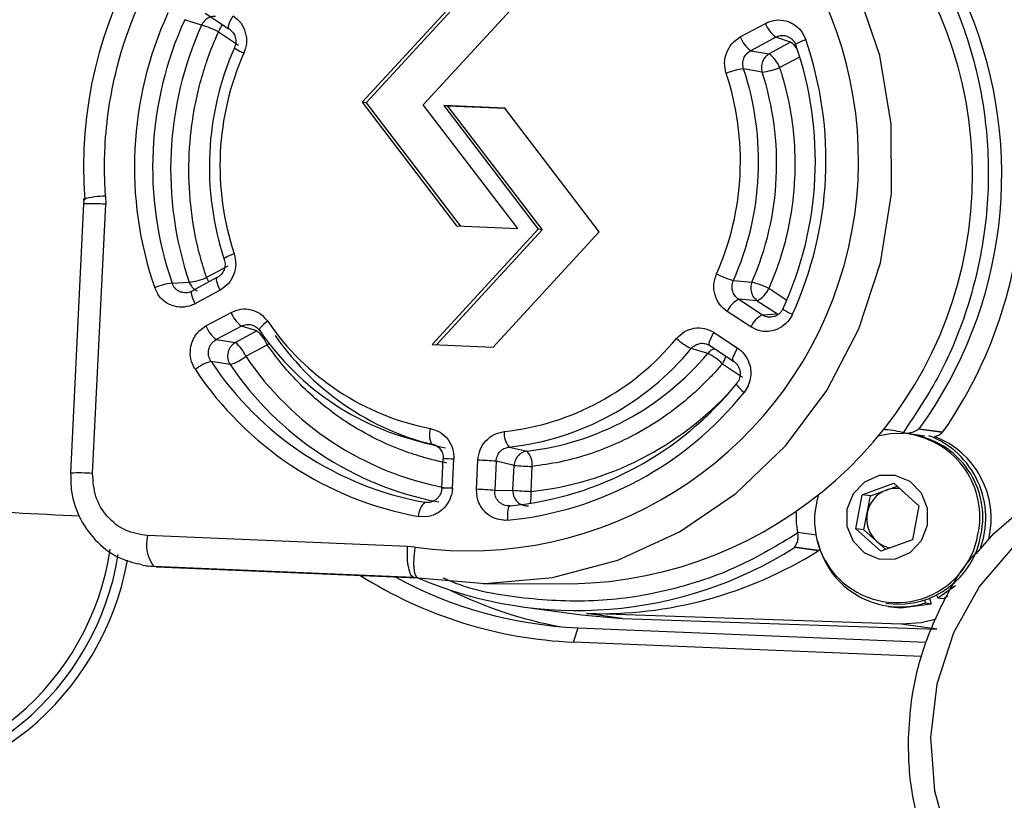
# Model space of a CAD drawing. Header units: millimetres. Extents: x 9 to 583, y 10 to 410.
# Tile 25 of 107: x 227.56 to 234.14, y 90.74 to 95.97. Entities that reach past the tile are written whole.
import ezdxf

# ---------------------------------------------------------------- set-up
doc = ezdxf.new("R2010")
doc.units = ezdxf.units.MM

msp = doc.modelspace()

# ---------------------------------------------------------------- linework, layer by layer
at = {"color": 7, "linetype": 'Continuous', "lineweight": 25}
for p, q in [((230.5541, 96.1839), (229.8455, 95.413)), ((230.5804, 96.1803), (229.8718, 95.4094)), ((230.254, 95.3959), (230.9627, 96.1668)), ((228.7965, 96.0084), (228.9547, 95.9042)), ((228.7714, 95.9293), (228.659, 95.9653)), ((232.3737, 95.8499), (232.5412, 95.9405)), ((228.8842, 95.8845), (229.0192, 95.7955)), ((228.9565, 95.9034), (228.9547, 95.9042)), ((232.7707, 95.9008), (232.787, 95.8802)), ((232.787, 95.8802), (232.7872, 95.8798)), ((232.7872, 95.8798), (232.7878, 95.8788)), ((232.7878, 95.8788), (232.8107, 95.8329)), ((232.6106, 95.8487), (232.443, 95.758)), ((232.71, 95.814), (232.5669, 95.7366)), ((232.71, 95.814), (232.6106, 95.8487)), ((232.443, 95.758), (232.5669, 95.7366)), ((232.5195, 95.6153), (232.3958, 95.6361)), ((229.8455, 95.413), (230.477, 94.5862)), ((229.8718, 95.4094), (229.8455, 95.413)), ((229.8718, 95.4094), (230.5014, 94.5852)), ((230.8856, 94.5692), (230.254, 95.3959)), ((230.7988, 95.3732), (230.3902, 95.3903)), ((230.3902, 95.3903), (231.0218, 94.5635)), ((230.4165, 95.3867), (230.3902, 95.3903)), ((230.4165, 95.3867), (231.0481, 94.5599)), ((230.8007, 95.3707), (230.4165, 95.3867)), ((231.4303, 94.5464), (230.7988, 95.3732)), ((228.1295, 94.7844), (228.1301, 94.7309)), ((227.9829, 94.7334), (227.896, 92.9319)), ((228.0431, 92.9294), (228.1301, 94.7309)), ((231.0218, 94.5635), (230.3131, 93.7926)), ((231.0481, 94.5599), (230.3394, 93.789)), ((230.477, 94.5862), (230.8856, 94.5692)), ((230.7217, 93.7755), (231.4303, 94.5464)), ((231.0481, 94.5599), (231.0218, 94.5635)), ((228.9479, 94.3175), (228.8048, 94.2401)), ((228.8735, 94.2396), (228.706, 94.149)), ((228.8762, 94.2402), (228.8735, 94.2396)), ((232.3275, 94.2202), (232.4517, 94.2105)), ((228.4806, 94.1263), (228.4578, 94.1722)), ((228.5739, 94.2034), (228.6884, 94.2096)), ((228.8948, 94.1553), (228.7272, 94.0646)), ((228.4813, 94.1253), (228.4806, 94.1263)), ((228.4815, 94.125), (228.4813, 94.1253)), ((228.4977, 94.1044), (228.4815, 94.125)), ((232.3627, 94.0949), (232.5209, 93.9906)), ((232.4872, 94.0857), (232.3627, 94.0949)), ((232.4872, 94.0857), (232.6222, 93.9967)), ((232.4432, 93.9097), (232.285, 94.0139)), ((228.8007, 93.917), (228.9682, 94.0076)), ((232.5209, 93.9906), (232.6222, 93.9967)), ((228.7405, 93.8665), (228.7583, 93.886)), ((228.7583, 93.886), (228.7586, 93.8863)), ((228.7586, 93.8863), (228.7595, 93.8871)), ((228.7595, 93.8871), (228.8007, 93.917)), ((229.0376, 93.9157), (228.87, 93.8251)), ((229.1404, 93.8829), (228.9973, 93.8055)), ((229.1404, 93.8829), (229.0376, 93.9157)), ((232.4884, 93.8879), (232.4432, 93.9097)), ((232.4895, 93.8875), (232.4884, 93.8879)), ((232.4899, 93.8874), (232.4895, 93.8875)), ((232.515, 93.8813), (232.4899, 93.8874)), ((228.87, 93.8251), (228.9973, 93.8055)), ((232.1977, 93.8729), (232.3558, 93.7687)), ((229.0667, 93.7136), (229.2097, 93.791)), ((230.3131, 93.7926), (230.7217, 93.7755)), ((232.1556, 93.7328), (232.0456, 93.7654)), ((232.169, 93.7859), (232.3271, 93.6816)), ((228.9623, 93.659), (228.8346, 93.6792)), ((232.2534, 93.6641), (232.3884, 93.5751)), ((232.3289, 93.6808), (232.3271, 93.6816)), ((232.4255, 93.5161), (232.3983, 93.4722)), ((232.426, 93.5172), (232.4255, 93.5161)), ((232.4261, 93.5176), (232.426, 93.5172)), ((232.4354, 93.5426), (232.4261, 93.5176)), ((233.7243, 93.2049), (233.5629, 93.2269)), ((233.5705, 93.2295), (233.7284, 93.208)), ((230.1746, 93.1597), (230.2781, 93.1314)), ((233.4707, 93.2008), (233.6072, 93.1822)), ((233.5201, 93.1901), (233.5001, 93.1928)), ((230.8282, 93.1068), (230.9478, 93.0793)), ((230.3847, 93.0269), (230.3753, 92.832)), ((230.4488, 92.8307), (230.4583, 93.0256)), ((230.6096, 92.824), (230.619, 93.0189)), ((230.7407, 93.0115), (230.7313, 92.8166)), ((230.8609, 92.9841), (230.7407, 93.0115)), ((230.8529, 92.8177), (230.8609, 92.9841)), ((230.9745, 92.8102), (230.9826, 92.9766)), ((233.1888, 92.7873), (233.3997, 92.8639)), ((233.3489, 92.8182), (233.4214, 92.8445)), ((233.3997, 92.8639), (233.5674, 92.7137)), ((230.6136, 92.7724), (230.6096, 92.824)), ((230.6139, 92.7712), (230.6136, 92.7724)), ((230.614, 92.7708), (230.6139, 92.7712)), ((230.6212, 92.7452), (230.614, 92.7708)), ((230.7313, 92.8166), (230.8529, 92.8177)), ((233.1456, 92.5605), (233.1888, 92.7873)), ((233.2435, 92.7799), (233.1888, 92.7873)), ((233.2219, 92.6665), (233.2435, 92.7799)), ((233.2435, 92.7799), (233.3489, 92.8182)), ((233.5674, 92.7137), (233.5242, 92.4868)), ((230.2718, 92.6398), (230.2219, 92.6419)), ((230.273, 92.6399), (230.2718, 92.6398)), ((230.2734, 92.64), (230.273, 92.6399)), ((230.2989, 92.6444), (230.2734, 92.64)), ((233.2003, 92.553), (233.2219, 92.6665)), ((230.1477, 92.4414), (228.4093, 92.5139)), ((233.3133, 92.4102), (233.1456, 92.5605)), ((233.2003, 92.553), (233.1456, 92.5605)), ((233.2842, 92.4779), (233.2003, 92.553)), ((230.199, 92.4359), (230.1477, 92.4414)), ((232.7364, 92.4384), (232.8979, 92.4164)), ((232.8945, 92.4125), (232.7367, 92.4339)), ((233.3463, 92.4222), (233.2842, 92.4779)), ((233.5242, 92.4868), (233.3133, 92.4102)), ((228.374, 92.3159), (228.4523, 92.307)), ((228.4003, 92.3116), (228.4161, 92.3095)), ((228.4681, 92.3049), (228.4161, 92.3095)), ((230.1907, 92.2345), (228.4523, 92.307)), ((228.4681, 92.3049), (228.4523, 92.307)), ((228.4681, 92.3049), (228.4683, 92.3049)), ((228.4683, 92.3049), (230.2147, 92.232)), ((230.22, 92.2315), (230.1907, 92.2345)), ((230.2185, 92.2321), (230.1907, 92.2345)), ((230.6536, 92.1937), (231.2477, 92.1918)), ((233.6948, 92.0989), (233.8134, 92.1811)), ((233.6863, 92.1168), (233.6948, 92.0989)), ((233.7317, 92.0939), (233.762, 92.1109)), ((233.3465, 92.0632), (233.3665, 92.0605)), ((233.3638, 92.0407), (233.4006, 92.0356)), ((233.6061, 92.0829), (233.6119, 92.0638)), ((233.6119, 92.0638), (233.6487, 92.0588)), ((233.638, 92.0945), (233.6487, 92.0588)), ((233.6948, 92.0989), (233.7317, 92.0939)), ((230.9169, 92.0374), (231.3115, 91.9838)), ((231.3115, 91.9838), (231.5829, 91.9608)), ((233.4513, 91.9211), (231.3461, 91.993)), ((231.5829, 91.9608), (231.3461, 91.993)), ((231.5829, 91.9608), (233.6881, 91.8889)), ((233.6881, 91.8889), (233.4513, 91.9211)), ((231.2582, 91.8019), (231.2894, 91.8982)), ((231.2894, 91.8982), (233.6171, 91.8011)), ((233.5861, 91.7048), (231.2582, 91.8019))]:
    msp.add_line(p, q, dxfattribs=at)
at = {"color": 8, "linetype": 'Continuous', "lineweight": 25}
for p, q in [((232.6363, 95.6447), (232.7707, 95.7174)), ((232.6845, 94.0879), (232.5649, 94.1667)), ((229.2097, 93.791), (229.2223, 93.8008)), ((232.883, 92.5167), (232.7561, 92.5339)), ((230.2145, 92.2321), (228.4681, 92.3049))]:
    msp.add_line(p, q, dxfattribs=at)
at = {"color": 7, "linetype": 'Continuous', "lineweight": 25, "flags": 128}
for points in [[(230.22, 92.2315), (230.6681, 92.1937), (231.1168, 92.2335), (231.5536, 92.3497), (231.9664, 92.5391), (232.3439, 92.7965), (232.6756, 93.1148), (232.9523, 93.4851), (233.1663, 93.8972), (233.3118, 94.3397), (233.3847, 94.8003), (233.3829, 95.2663), (233.3066, 95.7249), (233.1578, 96.1632), (232.9407, 96.5692), (232.6612, 96.9316), (232.3272, 97.2404), (231.9478, 97.4871)], [(232.7453, 95.7949), (232.7426, 95.7964), (232.7433, 95.7992), (232.7475, 95.803), (232.755, 95.8079), (232.7655, 95.8135), (232.7786, 95.8197), (232.7939, 95.8263), (232.8107, 95.8329)], [(229.0539, 95.7406), (229.0377, 95.7484), (229.023, 95.7557), (229.0105, 95.7623), (229.0004, 95.7681), (228.9934, 95.7726), (228.9895, 95.7759), (228.9889, 95.7777), (228.9917, 95.7781)], [(228.9892, 94.399), (228.9723, 94.3926), (228.9569, 94.3862), (228.9437, 94.3802), (228.9332, 94.3748), (228.9257, 94.3701), (228.9215, 94.3663), (228.9207, 94.3636), (228.9234, 94.3621)], [(232.6603, 94.033), (232.6575, 94.0326), (232.658, 94.0307), (232.6618, 94.0273), (232.6688, 94.0226), (232.6788, 94.0167), (232.6912, 94.0099), (232.7058, 94.0024), (232.722, 93.9944)], [(229.2136, 93.9477), (229.1991, 93.9364), (229.186, 93.9255), (229.175, 93.9152), (229.1663, 93.906), (229.1603, 93.8982), (229.1573, 93.8921), (229.1573, 93.8879), (229.1603, 93.8857)], [(232.3501, 93.5326), (232.347, 93.5317), (232.3467, 93.5285), (232.3492, 93.523), (232.3546, 93.5156), (232.3625, 93.5064), (232.3727, 93.4959), (232.3848, 93.4844), (232.3983, 93.4722)], [(233.4658, 93.1963), (233.3782, 93.1952), (233.2911, 93.1796)], [(233.9497, 92.3912), (234.0694, 92.5288), (234.3519, 92.7741), (234.6736, 92.96), (235.0228, 93.0798), (235.387, 93.1292), (235.7529, 93.1064), (236.1074, 93.0122), (236.4376, 92.8501), (236.7316, 92.6258), (236.9788, 92.3476), (237.1702, 92.0254), (237.299, 91.6709), (237.3604, 91.2969), (237.3522, 90.917), (237.2748, 90.5448)], [(233.6262, 92.5846), (233.6261, 92.6957), (233.5849, 92.7979), (233.5089, 92.8756), (233.4098, 92.917), (233.3025, 92.9158), (233.2034, 92.8721), (233.1277, 92.7927), (233.0867, 92.6896), (233.0869, 92.5784), (233.1281, 92.4762), (233.204, 92.3985), (233.3032, 92.3571), (233.4105, 92.3584), (233.5095, 92.402), (233.5853, 92.4815), (233.6262, 92.5846)], [(236.9849, 90.589), (237.0623, 90.9403), (237.07, 91.2998), (237.0077, 91.6529), (236.8779, 91.9851), (236.686, 92.2827), (236.4398, 92.5337), (236.1493, 92.7277), (235.8266, 92.8567), (235.4847, 92.9156), (235.1377, 92.9019), (234.7998, 92.8161), (234.4848, 92.6617), (234.2057, 92.4452), (233.9738, 92.1753), (233.7986, 91.8631), (233.6874, 91.5214), (233.6446, 91.1641)], [(230.3779, 92.8313), (230.3753, 92.8319), (230.3753, 92.832)], [(230.8353, 92.7131), (230.8305, 92.7113), (230.8261, 92.7059), (230.8225, 92.6971), (230.8196, 92.6852), (230.8176, 92.6707), (230.8166, 92.6541), (230.8165, 92.636), (230.8175, 92.617)], [(232.8979, 92.4164), (232.9068, 92.4256), (232.9072, 92.4261)], [(233.4006, 92.0356), (233.4461, 92.0314), (233.6487, 92.0588)], [(233.6839, 91.9554), (233.5829, 91.9299), (233.4513, 91.9211)], [(233.6446, 91.1641), (233.672, 90.806), (233.7686, 90.4616)]]:
    msp.add_lwpolyline(points, dxfattribs=at)
at = {"color": 8, "linetype": 'Continuous', "lineweight": 25, "flags": 128}
for points in [[(228.9547, 95.9042), (228.9528, 95.9062), (228.9512, 95.912), (228.9518, 95.9205), (228.9544, 95.9316), (228.9592, 95.9447), (228.9657, 95.9594), (228.9739, 95.9751), (228.9834, 95.9913)], [(228.8048, 94.2401), (228.8127, 94.2233), (228.8184, 94.2098)], [(228.8735, 94.2396), (228.8723, 94.2387), (228.8702, 94.234), (228.87, 94.2262), (228.8716, 94.2157), (228.8751, 94.2029), (228.8802, 94.1881), (228.8869, 94.1721), (228.8948, 94.1553)], [(228.706, 94.149), (228.7048, 94.148), (228.7026, 94.1433), (228.7024, 94.1356), (228.7041, 94.1251), (228.7075, 94.1122), (228.7127, 94.0975), (228.7193, 94.0814), (228.7272, 94.0646)], [(232.169, 93.7859), (232.1671, 93.7879), (232.1655, 93.7937), (232.166, 93.8022), (232.1687, 93.8133), (232.1734, 93.8264), (232.18, 93.841), (232.1882, 93.8568), (232.1977, 93.8729)], [(232.3271, 93.6816), (232.3252, 93.6836), (232.3236, 93.6894), (232.3242, 93.698), (232.3269, 93.709), (232.3316, 93.7221), (232.3381, 93.7368), (232.3463, 93.7525), (232.3558, 93.7687)]]:
    msp.add_lwpolyline(points, dxfattribs=at)
at = {"color": 7, "linetype": 'Continuous', "lineweight": 25}
for centre, radius, start, end in [((231.2277, 94.9288), 2.8942, 324.0453, 80.63918), ((231.688, 94.9578), 2.8025, 9.45932, 81.68969), ((230.825, 94.9829), 2.8422, 113.87445, 184.49445), ((231.1909, 94.9269), 2.7357, 271.18986, 73.32264), ((230.5517, 95.0242), 2.6122, 262.24107, 61.36362), ((230.7981, 94.9807), 2.476, 155.41596, 199.0574), ((230.8166, 94.9781), 2.3727, 155.41596, 199.0574), ((230.923, 94.9636), 2.3583, 155.82752, 198.64584), ((228.5747, 95.2702), 0.6878, 63.26144, 73.38175), ((232.738, 96.0169), 0.2111, 201.22302, 232.87762), ((232.5704, 95.9263), 0.2111, 201.223, 232.87763), ((230.5026, 95.0201), 2.3727, 335.41596, 19.0574), ((230.4704, 95.0245), 2.476, 335.41596, 19.0574), ((230.7901, 94.9816), 1.9668, 156.11312, 198.36024), ((230.7579, 94.986), 1.8636, 156.11312, 198.36024), ((232.4395, 95.5683), 0.2111, 21.223, 52.87763), ((230.5106, 95.0191), 1.8636, 336.11312, 18.36024), ((232.4442, 95.2067), 0.4322, 96.42859, 112.4353), ((230.5291, 95.0166), 1.9668, 336.11312, 18.36024), ((230.635, 95.0022), 1.9817, 336.45219, 18.02117), ((232.4719, 96.0506), 0.4379, 276.2425, 292.04546), ((231.2725, 94.9149), 2.9908, 325.20032, 357.28073), ((228.6394, 94.6343), 0.4275, 276.58539, 292.7636), ((232.5259, 94.8915), 0.7, 243.59061, 253.5365), ((228.6238, 93.7854), 0.4209, 96.81145, 113.23659), ((232.2513, 93.5242), 0.715, 63.98141, 73.72029), ((232.4056, 94.2418), 0.1761, 297.59853, 334.75169), ((232.4443, 93.9388), 0.1761, 117.59851, 154.75174), ((229.165, 94.084), 0.2111, 201.22303, 232.87762), ((230.63, 94.9119), 1.7134, 214.24756, 258.9795), ((232.6025, 93.8345), 0.1761, 117.59853, 154.7517), ((228.9974, 93.9934), 0.2111, 201.223, 232.87763), ((229.013, 93.7146), 0.2111, 21.22299, 52.87765), ((230.6551, 94.9034), 1.8084, 214.24756, 258.9795), ((230.7622, 94.888), 1.8218, 214.60513, 258.62193), ((230.603, 94.9407), 1.7416, 276.29404, 320.53164), ((232.1958, 94.0862), 0.3541, 225.48108, 244.91648), ((228.8699, 93.6372), 0.2111, 21.223, 52.87763), ((230.6267, 94.9338), 1.8381, 276.29403, 320.53164), ((228.892, 93.9205), 0.2707, 285.03892, 310.17077), ((230.7869, 94.8716), 2.0736, 213.94642, 259.28064), ((230.7334, 94.9187), 1.8518, 276.64796, 320.17772), ((232.006, 93.4159), 0.3504, 45.09189, 64.72841), ((228.9045, 93.4148), 0.2735, 104.80592, 129.6995), ((230.6285, 94.8825), 2.2772, 213.51256, 259.7145), ((230.6541, 94.8841), 2.1823, 213.51256, 259.7145), ((230.7612, 94.87), 2.1686, 213.94642, 259.28064), ((230.6201, 94.9207), 2.218, 275.5665, 321.25918), ((230.593, 94.9207), 2.3146, 275.5665, 321.25918), ((230.413, 93.1866), 0.1188, 158.53453, 209.34431), ((230.9414, 93.2016), 0.1477, 176.89254, 219.94573), ((233.312, 92.6842), 0.5393, 74.31791, 88.53886), ((233.4829, 93.293), 0.0931, 254.32027, 256.97376), ((233.4161, 92.6401), 0.559, 347.91346, 81.36283), ((233.4361, 92.6374), 0.559, 347.91346, 81.36283), ((233.4269, 92.6327), 0.5878, 339.23533, 69.32066), ((233.6557, 93.2727), 0.0964, 279.29833, 315.33511), ((233.4649, 92.6292), 0.5859, 346.352, 69.37301), ((233.7382, 93.1911), 0.0196, 120.14655, 135.18296), ((230.8343, 92.9836), 0.1484, 357.28455, 40.16297), ((230.5412, 90.7557), 2.2646, 84.94568, 88.03064), ((231.0604, 95.2398), 2.2646, 264.94567, 268.03063), ((233.413, 92.6424), 0.1871, 81.6228, 110.03239), ((230.5318, 90.5608), 2.2646, 84.94569, 88.03062), ((231.0524, 95.0734), 2.2646, 264.94569, 268.03062), ((233.4204, 92.6166), 0.5504, 162.574, 350.2162), ((233.4191, 92.6304), 0.2004, 110.48224, 169.6372), ((230.3488, 92.642), 0.1269, 131.64771, 180.05819), ((233.3459, 92.6382), 0.5989, 177.01042, 190.02656), ((233.4204, 92.6275), 0.2023, 168.88449, 227.66275), ((228.6521, 92.4565), 0.2496, 166.69145, 216.78012), ((232.6549, 92.516), 0.1028, 7.55505, 10.039), ((233.4332, 92.6139), 0.5575, 263.12471, 350.33222), ((231.2836, 94.7345), 2.721, 246.87903, 302.27761), ((233.4401, 92.5995), 0.5625, 192.90079, 287.7794), ((233.4098, 92.6176), 0.1879, 228.0169, 259.49105), ((226.3855, 92.6842), 1.8531, 268.63403, 350.78285), ((231.4344, 94.7343), 2.7428, 268.15512, 302.16394), ((232.9114, 92.4016), 0.0201, 132.19223, 147.00786), ((226.413, 92.6791), 1.8908, 268.62472, 349.99412), ((231.3811, 94.6957), 2.8964, 237.68104, 267.56822), ((231.4069, 94.6929), 2.7972, 241.34597, 267.59245), ((231.6761, 94.6576), 2.7986, 243.74406, 259.46452)]:
    msp.add_arc(centre, radius, start, end, dxfattribs=at)
at = {"color": 8, "linetype": 'Continuous', "lineweight": 25}
for centre, radius, start, end in [((228.631, 96.0459), 0.3003, 327.49272, 338.10727), ((232.637, 95.7013), 0.1342, 27.56364, 57.07473), ((228.1215, 94.3261), 0.4584, 89.00199, 107.63878), ((228.0307, 93.2033), 1.5308, 86.27628, 91.78683), ((232.0002, 93.8254), 0.3003, 327.49272, 338.10727), ((230.7555, 94.9027), 2.1039, 275.97548, 317.88226), ((230.4083, 92.2469), 0.7803, 86.32894, 91.73417), ((227.9513, 91.8523), 1.081, 85.12819, 92.93492), ((230.3989, 92.052), 0.7803, 86.32898, 91.73415), ((230.7585, 92.782), 0.2179, 346.1628, 7.44291), ((230.7969, 152.8649), 60.286, 266.47278, 267.298378), ((226.3761, 92.687), 1.8037, 268.64399, 351.63316)]:
    msp.add_arc(centre, radius, start, end, dxfattribs=at)
for points, knots in [([(231.718, 97.7158), (231.8606, 97.6891), (232.1635, 97.6323), (232.5924, 97.4394), (232.9887, 97.1763), (233.3262, 96.854), (233.6076, 96.4787), (233.8294, 96.0476), (233.9793, 95.5675), (234.0445, 95.0585), (234.0202, 94.5444), (233.9081, 94.0513), (233.725, 93.5959), (233.5483, 93.3315), (233.4619, 93.2024)], [0, 0, 0, 0, 0.076649, 0.162825, 0.246304, 0.32604, 0.405775, 0.489254, 0.57543, 0.66302, 0.75061, 0.836785, 0.920264, 1, 1, 1, 1]), ([(228.8641, 95.9871), (228.8619, 95.9873), (228.8514, 95.9885), (228.8313, 95.9842), (228.8079, 95.9732), (228.7861, 95.9549), (228.7768, 95.9386), (228.7714, 95.9293)], [0, 0, 0, 0, 0.059087, 0.278958, 0.52594, 0.728675, 1, 1, 1, 1]), ([(232.2036, 93.7631), (232.2002, 93.7622), (232.1907, 93.7599), (232.1736, 93.7505), (232.1623, 93.7394), (232.1556, 93.7328)], [0, 0, 0, 0, 0.182602, 0.515266, 1, 1, 1, 1]), ([(232.7568, 92.5295), (232.6254, 92.451), (232.3567, 92.2903), (231.9039, 92.1393), (231.4199, 92.0625), (230.9263, 92.0867), (230.5753, 92.1467), (230.4053, 92.2222), (230.3869, 92.2304)], [0, 0, 0, 0, 0.183208, 0.375017, 0.573021, 0.774276, 0.97553, 1, 1, 1, 1])]:
    msp.add_open_spline(points, degree=3, knots=knots, dxfattribs=at)
at = {"color": 7, "linetype": 'Continuous', "lineweight": 25}
for points, knots in [([(228.1295, 94.7844), (228.1287, 94.7965), (228.1244, 94.8646), (228.1222, 94.9361), (228.1228, 95.0228), (228.1275, 95.2275), (228.1917, 95.7005), (228.4525, 96.3449), (228.8781, 96.8788), (229.276, 97.1902), (229.532, 97.332), (229.6516, 97.387), (229.682, 97.4003), (229.6898, 97.4037), (229.6918, 97.4045), (229.6923, 97.4048), (229.6925, 97.4048), (229.6925, 97.4049), (229.6926, 97.4049)], [0, 0, 0, 0, 0.011139, 0.062635, 0.065545, 0.090638, 0.250299, 0.499843, 0.717909, 0.8741, 0.968178, 0.991878, 0.997886, 0.99943, 0.999837, 0.999949, 0.999982, 1, 1, 1, 1]), ([(228.9834, 95.9913), (229.0014, 95.9764), (229.0375, 95.9468), (229.0675, 95.8811), (229.0763, 95.8088), (229.0614, 95.7634), (229.0539, 95.7406)], [0, 0, 0, 0, 0.250008, 0.5, 0.749992, 1, 1, 1, 1]), ([(232.5412, 95.9405), (232.5435, 95.9417), (232.5464, 95.9431), (232.5495, 95.9446), (232.5504, 95.945), (232.5552, 95.9474), (232.5599, 95.9493), (232.5646, 95.9512)], [0, 0, 0, 0, 0.297485, 0.377797, 0.400844, 0.412487, 1, 1, 1, 1]), ([(232.5646, 95.9512), (232.5861, 95.9572), (232.6292, 95.9692), (232.6723, 95.9581), (232.6938, 95.9525)], [0, 0, 0, 0, 0.499996, 1, 1, 1, 1]), ([(232.6938, 95.9525), (232.7082, 95.9463), (232.7369, 95.9339), (232.7595, 95.9118), (232.7707, 95.9008)], [0, 0, 0, 0, 0.5000189, 1, 1, 1, 1]), ([(228.8048, 94.2401), (228.8048, 94.2403), (228.8043, 94.2417), (228.8027, 94.2465), (228.7969, 94.2638), (228.776, 94.3289), (228.7569, 94.3985), (228.6979, 94.6527), (228.6703, 94.9693), (228.7092, 95.3007), (228.7367, 95.4351), (228.7449, 95.471), (228.7475, 95.4816), (228.7603, 95.5357), (228.7781, 95.6001), (228.7993, 95.6656), (228.805, 95.6824), (228.8065, 95.6868), (228.8069, 95.6881), (228.8298, 95.7549), (228.857, 95.8198), (228.8842, 95.8845)], [0, 0, 0, 0, 0.000328, 0.002699, 0.009098, 0.032993, 0.125158, 0.138193, 0.499509, 0.682114, 0.730306, 0.743607, 0.747559, 0.749711, 0.842618, 0.866329, 0.872496, 0.874157, 0.874632, 0.874871, 1, 1, 1, 1]), ([(228.9565, 95.9034), (228.9659, 95.8955), (228.9837, 95.8806), (228.998, 95.8485), (229.0028, 95.8131), (228.9956, 95.7903), (228.9917, 95.7781)], [0, 0, 0, 0, 0.263668, 0.499882, 0.732802, 1, 1, 1, 1]), ([(232.6106, 95.8487), (232.6176, 95.8519), (232.63, 95.8577), (232.6504, 95.8607), (232.67, 95.8598), (232.6898, 95.8543), (232.7081, 95.8446), (232.7233, 95.8316), (232.7366, 95.8151), (232.7422, 95.8022), (232.7453, 95.7949)], [0, 0, 0, 0, 0.140598, 0.249672, 0.376056, 0.499971, 0.624092, 0.750312, 0.85869, 1, 1, 1, 1]), ([(232.2793, 95.6061), (232.2741, 95.6294), (232.2636, 95.6759), (232.2793, 95.7472), (232.3156, 95.8101), (232.3543, 95.8366), (232.3736, 95.8499)], [0, 0, 0, 0, 0.250008, 0.5, 0.749992, 1, 1, 1, 1]), ([(232.3958, 95.6361), (232.393, 95.6484), (232.3877, 95.6718), (232.3956, 95.7065), (232.4131, 95.7375), (232.4326, 95.7509), (232.443, 95.758)], [0, 0, 0, 0, 0.263676, 0.499883, 0.7328, 1, 1, 1, 1]), ([(232.5669, 95.7366), (232.5573, 95.73), (232.5382, 95.7167), (232.5202, 95.6855), (232.5122, 95.65), (232.5171, 95.6269), (232.5195, 95.6153)], [0, 0, 0, 0, 0.24988, 0.500009, 0.750175, 1, 1, 1, 1]), ([(232.6363, 95.6447), (232.6375, 95.6408), (232.6424, 95.6256), (232.6577, 95.5766), (232.6836, 95.4817), (232.7147, 95.3316), (232.7384, 95.1324), (232.7407, 94.9194), (232.7213, 94.7111), (232.6866, 94.5259), (232.6361, 94.343), (232.5889, 94.2261), (232.5649, 94.1667)], [0, 0, 0, 0, 0.008178, 0.031883, 0.102344, 0.203857, 0.336455, 0.499987, 0.62495, 0.749985, 0.872885, 1, 1, 1, 1]), ([(227.9821, 94.7686), (227.9826, 94.7634), (227.9837, 94.7517), (227.9825, 94.74), (227.9818, 94.7335)], [0, 0, 0, 0, 0.447138, 1, 1, 1, 1]), ([(228.9234, 94.3621), (228.926, 94.3498), (228.931, 94.3265), (228.923, 94.2919), (228.9057, 94.2608), (228.8865, 94.2474), (228.8762, 94.2402)], [0, 0, 0, 0, 0.263676, 0.499883, 0.7328, 1, 1, 1, 1]), ([(228.9892, 94.399), (228.9944, 94.3758), (229.0049, 94.3292), (228.9892, 94.2579), (228.9529, 94.195), (228.9142, 94.1685), (228.8948, 94.1553)], [0, 0, 0, 0, 0.250008, 0.5, 0.749992, 1, 1, 1, 1]), ([(232.285, 94.0139), (232.267, 94.0287), (232.231, 94.0583), (232.2009, 94.124), (232.1922, 94.1963), (232.2071, 94.2418), (232.2145, 94.2645)], [0, 0, 0, 0, 0.250008, 0.5, 0.749992, 1, 1, 1, 1]), ([(232.3627, 94.0949), (232.3532, 94.1027), (232.3351, 94.1177), (232.3206, 94.1498), (232.316, 94.1852), (232.3235, 94.208), (232.3275, 94.2202)], [0, 0, 0, 0, 0.263668, 0.499882, 0.732802, 1, 1, 1, 1]), ([(228.7087, 94.1496), (228.7015, 94.1464), (228.6888, 94.1406), (228.6681, 94.1376), (228.6483, 94.1385), (228.6284, 94.1441), (228.6102, 94.1537), (228.5952, 94.1667), (228.5823, 94.1831), (228.5769, 94.1961), (228.5739, 94.2034)], [0, 0, 0, 0, 0.140598, 0.249672, 0.376056, 0.499971, 0.624092, 0.750312, 0.85869, 1, 1, 1, 1]), ([(228.6884, 94.2096), (228.6928, 94.2001), (228.7005, 94.1833), (228.7198, 94.1631), (228.7348, 94.1554), (228.7429, 94.1512)], [0, 0, 0, 0, 0.376377, 0.664645, 1, 1, 1, 1]), ([(232.4517, 94.2105), (232.4481, 94.1992), (232.4427, 94.1821), (232.4435, 94.1583), (232.448, 94.1352), (232.4606, 94.1078), (232.4783, 94.0931), (232.4872, 94.0857)], [0, 0, 0, 0, 0.249995, 0.374999, 0.5, 0.750005, 1, 1, 1, 1]), ([(228.5746, 94.0526), (228.5603, 94.0588), (228.5316, 94.0712), (228.509, 94.0933), (228.4977, 94.1044)], [0, 0, 0, 0, 0.500019, 1, 1, 1, 1]), ([(228.7039, 94.0539), (228.6823, 94.0479), (228.6393, 94.0359), (228.5962, 94.047), (228.5746, 94.0526)], [0, 0, 0, 0, 0.499996, 1, 1, 1, 1]), ([(228.7272, 94.0646), (228.725, 94.0635), (228.722, 94.062), (228.719, 94.0605), (228.7181, 94.0601), (228.7133, 94.0578), (228.7085, 94.0558), (228.7039, 94.0539)], [0, 0, 0, 0, 0.297485, 0.377797, 0.400844, 0.412487, 1, 1, 1, 1]), ([(228.9682, 94.0076), (228.9898, 94.0165), (229.0329, 94.0342), (229.1031, 94.0289), (229.168, 94.0012), (229.1984, 93.9655), (229.2136, 93.9477)], [0, 0, 0, 0, 0.250008, 0.5, 0.749992, 1, 1, 1, 1]), ([(232.6603, 94.033), (232.6564, 94.026), (232.6496, 94.0136), (232.6348, 93.9983), (232.6184, 93.9866), (232.5993, 93.9785), (232.579, 93.9746), (232.5594, 93.9754), (232.5394, 93.9801), (232.5276, 93.9868), (232.5209, 93.9906)], [0, 0, 0, 0, 0.140607, 0.249672, 0.376058, 0.499972, 0.624094, 0.750312, 0.858695, 1, 1, 1, 1]), ([(232.7095, 93.9713), (232.6958, 93.953), (232.6684, 93.9164), (232.6274, 93.8981), (232.6069, 93.8889)], [0, 0, 0, 0, 0.499996, 1, 1, 1, 1]), ([(232.722, 93.9944), (232.7208, 93.9921), (232.7193, 93.9891), (232.7177, 93.986), (232.7173, 93.9851), (232.7148, 93.9802), (232.7121, 93.9757), (232.7095, 93.9713)], [0, 0, 0, 0, 0.297485, 0.377796, 0.400844, 0.412487, 1, 1, 1, 1]), ([(229.0376, 93.9157), (229.0489, 93.9204), (229.0704, 93.9292), (229.1045, 93.9263), (229.1365, 93.9131), (229.152, 93.8953), (229.1603, 93.8857)], [0, 0, 0, 0, 0.26367, 0.499882, 0.732802, 1, 1, 1, 1]), ([(231.9475, 93.8337), (231.9644, 93.8502), (231.9981, 93.8832), (232.0654, 93.9054), (232.1359, 93.9048), (232.1771, 93.8836), (232.1977, 93.8729)], [0, 0, 0, 0, 0.250008, 0.5, 0.749992, 1, 1, 1, 1]), ([(232.6069, 93.8889), (232.5917, 93.8847), (232.5615, 93.8765), (232.5305, 93.8797), (232.515, 93.8813)], [0, 0, 0, 0, 0.500019, 1, 1, 1, 1]), ([(228.7001, 93.7803), (228.7043, 93.7959), (228.7128, 93.8271), (228.7313, 93.8534), (228.7405, 93.8665)], [0, 0, 0, 0, 0.500019, 1, 1, 1, 1]), ([(228.8346, 93.6792), (228.8306, 93.686), (228.8235, 93.6982), (228.8179, 93.7189), (228.8164, 93.7392), (228.8192, 93.7604), (228.8264, 93.7805), (228.8371, 93.7978), (228.8515, 93.8135), (228.8633, 93.8209), (228.87, 93.8251)], [0, 0, 0, 0, 0.140613, 0.249673, 0.376057, 0.499972, 0.624093, 0.750312, 0.858697, 1, 1, 1, 1]), ([(228.7168, 93.6477), (228.7085, 93.669), (228.6918, 93.7116), (228.6973, 93.7574), (228.7001, 93.7803)], [0, 0, 0, 0, 0.499996, 1, 1, 1, 1]), ([(228.9973, 93.8055), (228.9907, 93.8012), (228.9791, 93.7937), (228.9651, 93.7778), (228.9546, 93.7605), (228.9476, 93.7403), (228.9447, 93.719), (228.9462, 93.6982), (228.9516, 93.6775), (228.9585, 93.6655), (228.9623, 93.659)], [0, 0, 0, 0, 0.142051, 0.249999, 0.375001, 0.500001, 0.625001, 0.750003, 0.866588, 1, 1, 1, 1]), ([(230.4092, 93.0005), (230.4053, 93.0013), (230.3901, 93.0043), (230.3414, 93.0148), (230.2489, 93.0381), (230.1076, 93.0841), (229.9289, 93.1607), (229.7496, 93.2633), (229.5854, 93.383), (229.4482, 93.5053), (229.321, 93.6405), (229.2472, 93.7403), (229.2097, 93.791)], [0, 0, 0, 0, 0.008178, 0.031883, 0.102344, 0.203857, 0.336455, 0.499987, 0.62495, 0.749985, 0.872885, 1, 1, 1, 1]), ([(232.0456, 93.7654), (232.0545, 93.7741), (232.0713, 93.7906), (232.1042, 93.8011), (232.1388, 93.8013), (232.1596, 93.7907), (232.1707, 93.7851)], [0, 0, 0, 0, 0.2636791, 0.4998829, 0.7328009, 1, 1, 1, 1]), ([(232.3558, 93.7687), (232.3579, 93.7672), (232.3605, 93.7654), (232.3633, 93.7634), (232.3641, 93.7628), (232.3684, 93.7597), (232.3724, 93.7564), (232.3762, 93.7532)], [0, 0, 0, 0, 0.297485, 0.377797, 0.400844, 0.412487, 1, 1, 1, 1]), ([(232.3762, 93.7532), (232.3919, 93.7369), (232.4231, 93.7044), (232.4349, 93.66), (232.4409, 93.6379)], [0, 0, 0, 0, 0.499996, 1, 1, 1, 1]), ([(228.7298, 93.6252), (228.7284, 93.6274), (228.7267, 93.6302), (228.7249, 93.6331), (228.7244, 93.634), (228.7216, 93.6386), (228.7192, 93.6432), (228.7168, 93.6477)], [0, 0, 0, 0, 0.297485, 0.377796, 0.400844, 0.412487, 1, 1, 1, 1]), ([(232.2534, 93.6641), (232.2508, 93.661), (232.2405, 93.6488), (232.207, 93.6102), (232.1404, 93.5387), (232.0302, 93.4346), (231.8753, 93.3119), (231.6983, 93.2015), (231.5147, 93.1131), (231.3427, 93.05), (231.165, 93.0024), (231.0441, 92.9853), (230.9826, 92.9766)], [0, 0, 0, 0, 0.008178, 0.031883, 0.102344, 0.203857, 0.336455, 0.499987, 0.62495, 0.749985, 0.872885, 1, 1, 1, 1]), ([(232.3289, 93.6808), (232.335, 93.6761), (232.3459, 93.6678), (232.3583, 93.651), (232.3672, 93.6328), (232.3723, 93.6122), (232.3732, 93.5909), (232.3698, 93.5708), (232.3627, 93.5506), (232.3547, 93.5391), (232.3501, 93.5326)], [0, 0, 0, 0, 0.1405983, 0.2496722, 0.3760565, 0.4999713, 0.6240922, 0.7503119, 0.8586903, 1, 1, 1, 1]), ([(232.4409, 93.6379), (232.4428, 93.6219), (232.4465, 93.5898), (232.4391, 93.5583), (232.4354, 93.5426)], [0, 0, 0, 0, 0.500019, 1, 1, 1, 1]), ([(230.3024, 93.2301), (230.3245, 93.2234), (230.3688, 93.2099), (230.4204, 93.1608), (230.4545, 93.0973), (230.457, 93.0495), (230.4583, 93.0256)], [0, 0, 0, 0, 0.250008, 0.5, 0.749992, 1, 1, 1, 1]), ([(233.4619, 93.2024), (233.4695, 93.2012), (233.4867, 93.1985), (233.5178, 93.2031), (233.5439, 93.2136), (233.5584, 93.2237), (233.5629, 93.2269)], [0, 0, 0, 0, 0.209008, 0.472043, 0.837085, 1, 1, 1, 1]), ([(233.5629, 93.2269), (233.5637, 93.2274), (233.5658, 93.2287), (233.5686, 93.2295), (233.5698, 93.2295), (233.5705, 93.2295)], [0, 0, 0, 0, 0.234434, 0.580917, 1, 1, 1, 1]), ([(230.619, 93.0189), (230.6226, 93.0426), (230.6296, 93.09), (230.6698, 93.1504), (230.7259, 93.195), (230.7713, 93.2047), (230.7939, 93.2096)], [0, 0, 0, 0, 0.250008, 0.5, 0.749992, 1, 1, 1, 1]), ([(230.3094, 93.1284), (230.321, 93.1248), (230.343, 93.118), (230.3678, 93.0938), (230.385, 93.0629), (230.3865, 93.039), (230.3873, 93.0262)], [0, 0, 0, 0, 0.2636692, 0.4998826, 0.7327977, 1, 1, 1, 1]), ([(230.7407, 93.0115), (230.7426, 93.024), (230.746, 93.0477), (230.7658, 93.077), (230.7931, 93.0991), (230.816, 93.1041), (230.8282, 93.1068)], [0, 0, 0, 0, 0.263675, 0.499883, 0.732803, 1, 1, 1, 1]), ([(230.9478, 93.0793), (230.9405, 93.078), (230.9271, 93.0755), (230.9063, 93.0652), (230.8852, 93.0477), (230.8664, 93.0194), (230.8627, 92.9958), (230.8609, 92.9841)], [0, 0, 0, 0, 0.1624712, 0.3000735, 0.5000036, 0.7500091, 1, 1, 1, 1]), ([(227.896, 92.9319), (227.8964, 92.8914), (227.8975, 92.7857), (227.9527, 92.6201), (228.0694, 92.4628), (228.2169, 92.3555), (228.327, 92.331), (228.3742, 92.3205)], [0, 0, 0, 0, 0.141867, 0.370586, 0.599972, 0.828571, 1, 1, 1, 1]), ([(228.4093, 92.5139), (228.3591, 92.522), (228.2586, 92.5382), (228.1357, 92.6359), (228.0529, 92.7717), (228.0464, 92.8768), (228.0431, 92.9294)], [0, 0, 0, 0, 0.25, 0.5, 0.75, 1, 1, 1, 1]), ([(230.3779, 92.8313), (230.377, 92.8234), (230.3752, 92.8093), (230.3672, 92.7894), (230.3563, 92.7722), (230.3416, 92.7571), (230.3242, 92.7455), (230.3058, 92.7383), (230.2855, 92.7346), (230.2721, 92.7361), (230.2644, 92.7369)], [0, 0, 0, 0, 0.1406041, 0.2496723, 0.3760552, 0.4999716, 0.6240913, 0.7503119, 0.8586922, 1, 1, 1, 1]), ([(230.4488, 92.8307), (230.4486, 92.8281), (230.4483, 92.8248), (230.448, 92.8213), (230.448, 92.8203), (230.4475, 92.8149), (230.4467, 92.8096), (230.4459, 92.8045)], [0, 0, 0, 0, 0.297485, 0.377797, 0.400844, 0.412487, 1, 1, 1, 1]), ([(230.4459, 92.8045), (230.44, 92.7823), (230.4281, 92.7377), (230.3969, 92.7045), (230.3813, 92.6879)], [0, 0, 0, 0, 0.499996, 1, 1, 1, 1]), ([(230.8353, 92.7131), (230.8275, 92.7129), (230.8137, 92.7126), (230.7935, 92.718), (230.7756, 92.7267), (230.7594, 92.7397), (230.7462, 92.7559), (230.7373, 92.7739), (230.7315, 92.7944), (230.7314, 92.8086), (230.7313, 92.8166)], [0, 0, 0, 0, 0.140607, 0.249672, 0.376058, 0.499972, 0.624094, 0.750312, 0.858695, 1, 1, 1, 1]), ([(230.8529, 92.8177), (230.853, 92.8105), (230.8533, 92.7963), (230.859, 92.7768), (230.8683, 92.7578), (230.883, 92.7391), (230.9038, 92.724), (230.9296, 92.714), (230.9475, 92.7142), (230.9575, 92.7142)], [0, 0, 0, 0, 0.125002, 0.249998, 0.355088, 0.500002, 0.672186, 0.816769, 1, 1, 1, 1]), ([(230.6727, 92.6667), (230.6618, 92.6781), (230.64, 92.701), (230.6275, 92.7305), (230.6212, 92.7452)], [0, 0, 0, 0, 0.500019, 1, 1, 1, 1]), ([(230.3813, 92.6879), (230.3688, 92.6781), (230.3438, 92.6584), (230.3139, 92.6491), (230.2989, 92.6444)], [0, 0, 0, 0, 0.500019, 1, 1, 1, 1]), ([(230.7921, 92.6164), (230.77, 92.6194), (230.726, 92.6255), (230.6905, 92.6529), (230.6727, 92.6667)], [0, 0, 0, 0, 0.499996, 1, 1, 1, 1]), ([(230.8175, 92.617), (230.815, 92.6169), (230.8118, 92.6167), (230.8084, 92.6166), (230.8074, 92.6165), (230.8022, 92.6163), (230.7971, 92.6164), (230.7921, 92.6164)], [0, 0, 0, 0, 0.297485, 0.377796, 0.400844, 0.412487, 1, 1, 1, 1]), ([(232.7568, 92.5295), (232.7574, 92.5218), (232.759, 92.5042), (232.7552, 92.4755), (232.7469, 92.4532), (232.7389, 92.4419), (232.7364, 92.4384)], [0, 0, 0, 0, 0.209008, 0.472043, 0.837085, 1, 1, 1, 1]), ([(232.7367, 92.4339), (232.7362, 92.4342), (232.7353, 92.4346), (232.7352, 92.4364), (232.7361, 92.4377), (232.7364, 92.4384)], [0, 0, 0, 0, 0.474834, 0.755967, 1, 1, 1, 1]), ([(233.9384, 92.3881), (233.9357, 92.3852), (233.8526, 92.2969), (233.7315, 92.0851), (233.5882, 91.7609), (233.513, 91.4456), (233.5012, 91.2432), (233.4963, 91.1592)], [0, 0, 0, 0, 0.009124, 0.275944, 0.543096, 0.810531, 1, 1, 1, 1]), ([(233.4963, 91.1592), (233.4967, 91.0922), (233.4979, 90.9065), (233.5532, 90.6072), (233.6267, 90.359), (233.6952, 90.2406), (233.7048, 90.2241)], [0, 0, 0, 0, 0.20676, 0.573398, 0.940341, 1, 1, 1, 1])]:
    msp.add_open_spline(points, degree=3, knots=knots, dxfattribs=at)
for points in [[(230.1907, 92.2345), (230.1839, 92.2385), (230.1704, 92.2464), (230.1552, 92.2949), (230.1463, 92.3626), (230.1472, 92.4151), (230.1477, 92.4414)], [(230.199, 92.4359), (230.197, 92.4227), (230.1929, 92.3963), (230.1897, 92.3579), (230.1889, 92.3223), (230.1906, 92.291), (230.1948, 92.2652), (230.2012, 92.2462), (230.2096, 92.2338), (230.2166, 92.2323), (230.22, 92.2315)]]:
    msp.add_open_spline(points, degree=3, dxfattribs=at)

doc.saveas('drawing.dxf')
